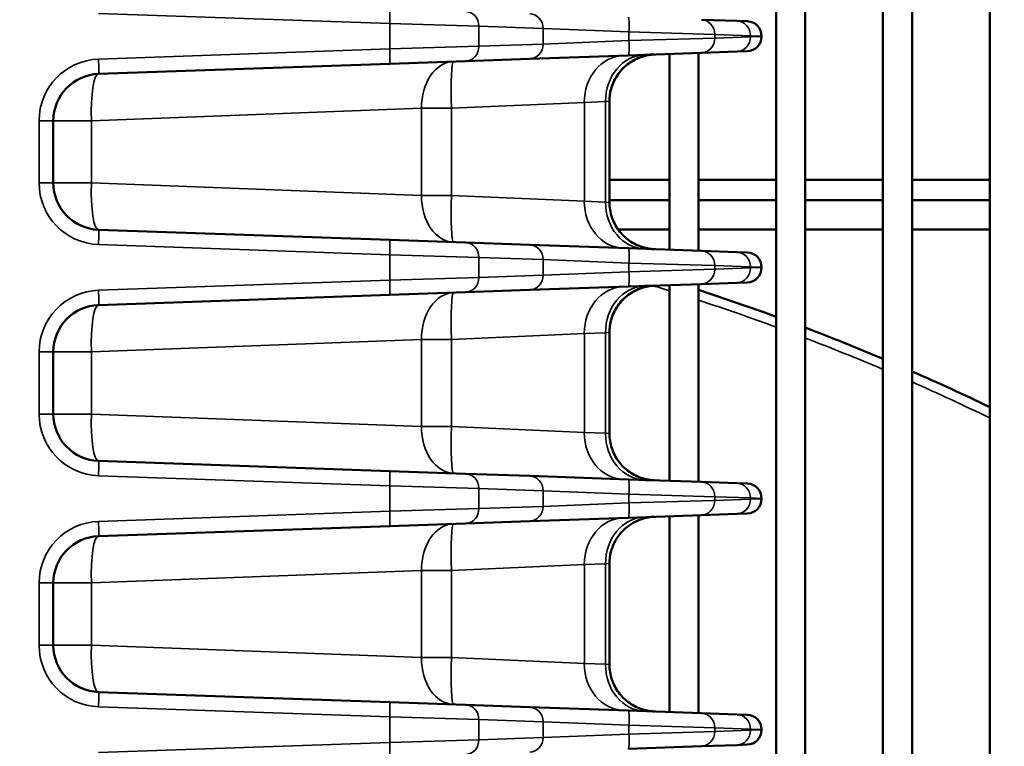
# Model space of a CAD drawing. Header units: inches. Extents: x 1 to 237, y 4 to 150.
# Tile 43 of 166: x 42.04 to 46.03, y 123.73 to 126.68. Entities that reach past the tile are written whole.
import ezdxf

# ---------------------------------------------------------------- set-up
doc = ezdxf.new("R2010")
doc.units = ezdxf.units.IN
doc.header["$LTSCALE"] = 7
doc.header["$MEASUREMENT"] = 0
for name, color, linetype, lineweight in [('Dimension (ANSI)', 7, 'Continuous', 25), ('Visible (ANSI)', 7, 'Continuous', 50), ('Visible Narrow (ANSI)', 7, 'Continuous', 35)]:
    doc.layers.add(name, color=color, linetype=linetype, lineweight=lineweight)
doc.styles.add('Dimension Text', font='tahoma.ttf')
doc.dimstyles.new('Dual Dimension', dxfattribs={"dimscale": 7, "dimtxt": 0.12, "dimasz": 0.098425, "dimexe": 0.125, "dimexo": 0.0625, "dimgap": 0.031496, "dimtad": 0, "dimtih": 1, "dimtoh": 1, "dimrnd": 1e-08, "dimzin": 4, "dimdsep": 46, "dimtxsty": 'Dimension Text', "dimcen": 0.09, "dimdle": 0.393701, "dimclrd": 256, "dimclre": 256, "dimclrt": 256, "dimadec": 0, "dimazin": 1, "dimtfac": 1, "dimtofl": 0, "dimtmove": 0, "dimatfit": 3, "dimfxl": 1, "dimtolj": 1, "dimtzin": 4, "dimlwd": -1, "dimlwe": -1, "dimarcsym": 0})

# ---------------------------------------------------------------- blocks, each defined once
blk = doc.blocks.new('*D8')
at = {"layer": 'Defpoints', "color": 0, "transparency": 16777216}
for p in [(25.3817, 133.9097), (45.8457, 133.9097), (38.3304, 57.2303)]:
    blk.add_point(p, dxfattribs=at)
at = {"layer": 'Dimension (ANSI)', "transparency": 16777216}
for p, q in [((45.4082, 133.9097), (24.5067, 133.9097)), ((25.3817, 133.2207), (25.3817, 97.4558)), ((25.3817, 57.9193), (25.3817, 93.6842)), ((37.8929, 57.2303), (24.5067, 57.2303))]:
    blk.add_line(p, q, dxfattribs=at)
for points in [[(25.2668, 133.2207), (25.4965, 133.2207), (25.3817, 133.9097)], [(25.2668, 57.9193), (25.4965, 57.9193), (25.3817, 57.2303)]]:
    blk.add_solid(points, dxfattribs=at)
at = {"layer": 'Dimension (ANSI)', "transparency": 16777216, "insert": (25.3817, 95.57), "char_height": 0.84, "attachment_point": 5, "style": 'Dimension Text'}
blk.add_mtext('\\A1;{\\H3.0x;(}\\S76.68^ 1947.7 mm;{\\H3.0x;)}', dxfattribs=at)
blk = doc.blocks.new('*D9')
at = {"layer": 'Defpoints', "color": 0, "transparency": 16777216}
for p in [(66.3071, 137.1022), (66.3071, 126.7502), (31.7642, 110.5335)]:
    blk.add_point(p, dxfattribs=at)
at = {"layer": 'Dimension (ANSI)', "transparency": 16777216}
for p, q in [((31.7642, 110.971), (31.7642, 137.9772)), ((66.3071, 127.1877), (66.3071, 137.9772)), ((32.4532, 137.1022), (45.1175, 137.1022)), ((65.6181, 137.1022), (52.9538, 137.1022))]:
    blk.add_line(p, q, dxfattribs=at)
for points in [[(32.4532, 137.217), (32.4532, 136.9874), (31.7642, 137.1022)], [(65.6181, 137.217), (65.6181, 136.9874), (66.3071, 137.1022)]]:
    blk.add_solid(points, dxfattribs=at)
at = {"layer": 'Dimension (ANSI)', "transparency": 16777216, "insert": (49.0356, 137.1022), "char_height": 0.84, "attachment_point": 5, "style": 'Dimension Text'}
blk.add_mtext('\\A1;{\\H3.0x;(}\\S34.54^ 877.4 mm;{\\H3.0x;)}', dxfattribs=at)

msp = doc.modelspace()

# ---------------------------------------------------------------- linework, layer by layer
at = {"layer": 'Visible (ANSI)'}
for p, q in [((45.1063, 126.8093), (45.1063, 120.8939)), ((45.2244, 126.8093), (45.2244, 120.8939)), ((45.5394, 126.8093), (45.5394, 120.6284)), ((45.6575, 126.8093), (45.6575, 120.6243)), ((45.9725, 126.8093), (45.9725, 117.5246)), ((44.9477, 126.6706), (44.8031, 126.6757)), ((44.9477, 126.6706), (44.9893, 126.6692)), ((44.2204, 126.6377), (44.2204, 126.6377)), ((45.0472, 126.6076), (45.0472, 126.6092)), ((44.2204, 126.5792), (44.2204, 126.5792)), ((44.8031, 126.5411), (44.9477, 126.5462)), ((44.9893, 126.5476), (44.9477, 126.5462)), ((43.8464, 126.5077), (43.5388, 126.497)), ((43.8464, 126.5077), (44.1068, 126.5168)), ((44.1068, 126.5168), (44.5072, 126.5308)), ((44.8031, 126.5411), (44.5072, 126.5308)), ((44.6732, 126.5366), (44.6732, 125.7427)), ((44.7914, 126.5407), (44.7914, 125.7386)), ((42.3581, 126.4558), (43.5388, 126.497)), ((44.2327, 126.3359), (44.2327, 126.3359)), ((44.4302, 126.3446), (44.4302, 125.9347)), ((42.1747, 126.0134), (42.1747, 126.2659)), ((44.4302, 126.0265), (44.6732, 126.0265)), ((44.7914, 126.0265), (45.1063, 126.0265)), ((45.2244, 126.0265), (45.5394, 126.0265)), ((45.6575, 126.0265), (45.9725, 126.0265)), ((43.008, 125.9879), (43.008, 125.9879)), ((43.7884, 125.9432), (43.7884, 125.9432)), ((44.2327, 125.9434), (44.2327, 125.9434)), ((44.4302, 125.9432), (44.6732, 125.9432)), ((44.7914, 125.9432), (45.1063, 125.9432)), ((45.2244, 125.9432), (45.5394, 125.9432)), ((45.6575, 125.9432), (45.9725, 125.9432)), ((43.5388, 125.7823), (42.3581, 125.8236)), ((43.7893, 125.825), (43.7893, 125.825)), ((44.4651, 125.825), (44.6732, 125.825)), ((44.7914, 125.825), (45.1063, 125.825)), ((45.2244, 125.825), (45.5394, 125.825)), ((45.6575, 125.825), (45.9725, 125.825)), ((43.5388, 125.7823), (43.8464, 125.7716)), ((44.1068, 125.7625), (43.8464, 125.7716)), ((44.5072, 125.7485), (44.1068, 125.7625)), ((44.5072, 125.7485), (44.8031, 125.7382)), ((44.6135, 125.7448), (44.6136, 125.7448)), ((44.9477, 125.7331), (44.8031, 125.7382)), ((44.9477, 125.7331), (44.9893, 125.7317)), ((44.2204, 125.7002), (44.2204, 125.7002)), ((45.0472, 125.6701), (45.0472, 125.6717)), ((44.2204, 125.6417), (44.2204, 125.6417)), ((44.1068, 125.5793), (44.5072, 125.5933)), ((44.8031, 125.6036), (44.5072, 125.5933)), ((44.6732, 125.5991), (44.6732, 124.8052)), ((44.7914, 125.6032), (44.7914, 124.8011)), ((44.8031, 125.6036), (44.9477, 125.6087)), ((44.9893, 125.6101), (44.9477, 125.6087)), ((42.3581, 125.5183), (43.5388, 125.5595)), ((43.8464, 125.5702), (43.5388, 125.5595)), ((43.8464, 125.5702), (44.1068, 125.5793)), ((44.2327, 125.3984), (44.2327, 125.3984)), ((44.4302, 125.4071), (44.4302, 124.9972)), ((42.1747, 125.0759), (42.1747, 125.3284)), ((43.008, 125.0504), (43.008, 125.0504)), ((44.2327, 125.0059), (44.2327, 125.0059)), ((43.5388, 124.8448), (42.3581, 124.8861)), ((43.5388, 124.8448), (43.8464, 124.8341)), ((44.1068, 124.825), (43.8464, 124.8341)), ((44.5072, 124.811), (44.1068, 124.825)), ((44.5072, 124.811), (44.8031, 124.8007)), ((44.9477, 124.7956), (44.8031, 124.8007)), ((44.9477, 124.7956), (44.9893, 124.7942)), ((44.2204, 124.7627), (44.2204, 124.7627)), ((45.0472, 124.7326), (45.0472, 124.7342)), ((44.2204, 124.7042), (44.2204, 124.7042)), ((44.8031, 124.6661), (44.9477, 124.6712)), ((44.9893, 124.6726), (44.9477, 124.6712)), ((43.8464, 124.6327), (43.5388, 124.622)), ((43.8464, 124.6327), (44.1068, 124.6418)), ((44.1068, 124.6418), (44.5072, 124.6558)), ((44.8031, 124.6661), (44.5072, 124.6558)), ((44.6732, 124.6616), (44.6732, 123.8677)), ((44.7914, 124.6657), (44.7914, 123.8636)), ((42.3581, 124.5808), (43.5388, 124.622)), ((44.4302, 124.4696), (44.4302, 124.0597)), ((44.2327, 124.4609), (44.2327, 124.4609)), ((42.1747, 124.1384), (42.1747, 124.3909)), ((43.008, 124.1129), (43.008, 124.1129)), ((44.2327, 124.0684), (44.2327, 124.0684)), ((43.5388, 123.9073), (42.3581, 123.9486)), ((43.5388, 123.9073), (43.8464, 123.8966)), ((44.1068, 123.8875), (43.8464, 123.8966)), ((44.5072, 123.8735), (44.1068, 123.8875)), ((44.5072, 123.8735), (44.8031, 123.8632)), ((44.9477, 123.8581), (44.8031, 123.8632)), ((44.9477, 123.8581), (44.9893, 123.8567)), ((44.2204, 123.8252), (44.2204, 123.8252)), ((45.0472, 123.7951), (45.0472, 123.7967)), ((44.2204, 123.7667), (44.2204, 123.7667)), ((44.8031, 123.7286), (44.5072, 123.7183)), ((44.8031, 123.7286), (44.9477, 123.7337)), ((44.9893, 123.7351), (44.9477, 123.7337))]:
    msp.add_line(p, q, dxfattribs=at)
for centre, radius, start, end in [((44.9872, 126.6092), 0.06, 0, 88), ((44.9872, 126.6076), 0.06, 272, 0), ((42.3647, 126.2659), 0.19, 92, 180), ((42.3647, 126.0134), 0.19, 180, 268), ((44.9872, 125.6717), 0.06, 0, 88), ((44.9872, 125.6701), 0.06, 272, 0), ((41.8622, 116.5962), 9.4488, 69.91971, 71.94057), ((42.3647, 125.3284), 0.19, 92, 180), ((41.8622, 116.5962), 9.4488, 67.09714, 69.15527), ((41.8622, 116.5962), 9.4488, 64.21449, 66.31738), ((42.3647, 125.0759), 0.19, 180, 268), ((44.9872, 124.7342), 0.06, 0, 88), ((44.9872, 124.7326), 0.06, 272, 0), ((42.3647, 124.3909), 0.19, 92, 180), ((42.3647, 124.1384), 0.19, 180, 268), ((44.9872, 123.7967), 0.06, 0, 88), ((44.9872, 123.7951), 0.06, 272, 0)]:
    msp.add_arc(centre, radius, start, end, dxfattribs=at)
for points, knots in [([(44.6136, 126.5345), (44.6043, 126.5342), (44.595, 126.5332), (44.5769, 126.5298), (44.568, 126.5275), (44.5475, 126.5205), (44.5359, 126.5153), (44.5141, 126.5027), (44.5038, 126.4953), (44.4849, 126.4786), (44.4763, 126.4693), (44.4611, 126.4492), (44.4545, 126.4384), (44.4435, 126.4157), (44.4392, 126.4038), (44.4322, 126.3763), (44.4302, 126.3604), (44.4302, 126.3446)], [0, 0, 0, 0, 0.0708766, 0.0708766, 0.1402646, 0.1402646, 0.236131, 0.236131, 0.3320279, 0.3320279, 0.4279067, 0.4279067, 0.5237877, 0.5237877, 0.6196663, 0.6196663, 0.7398739, 0.7398739, 0.7398739, 0.7398739]), ([(44.572, 126.5331), (44.5885, 126.5336), (44.6004, 126.5341), (44.6104, 126.5344), (44.6124, 126.5345), (44.6134, 126.5345), (44.6135, 126.5345), (44.6135, 126.5345), (44.6135, 126.5345), (44.6135, 126.5345), (44.6135, 126.5345), (44.6135, 126.5345), (44.6135, 126.5345), (44.6135, 126.5345), (44.6135, 126.5345), (44.6135, 126.5345), (44.6135, 126.5345), (44.6135, 126.5345), (44.6135, 126.5345), (44.6135, 126.5345), (44.6135, 126.5345), (44.6135, 126.5345), (44.6135, 126.5345), (44.6135, 126.5345), (44.6135, 126.5345), (44.6118, 126.5345), (44.6102, 126.5344), (44.6047, 126.534), (44.6009, 126.5337), (44.5855, 126.5318), (44.5741, 126.5292), (44.5435, 126.5195), (44.5248, 126.5101), (44.4917, 126.4861), (44.477, 126.4711), (44.4536, 126.4381), (44.4445, 126.4197), (44.4331, 126.3825), (44.4302, 126.3635), (44.4302, 126.3446)], [0, 0, 0, 0, 0.250566, 0.250566, 0.374765, 0.374765, 0.405976, 0.405976, 0.408901, 0.408901, 0.409661, 0.409661, 0.410447, 0.410447, 0.410544, 0.410544, 0.410568, 0.410568, 0.410592, 0.410592, 0.410605, 0.410605, 0.410629, 0.410629, 0.410727, 0.410727, 0.423108, 0.423108, 0.452497, 0.452497, 0.540997, 0.540997, 0.696934, 0.696934, 0.852582, 0.852582, 1.005204, 1.005204, 1.14886, 1.14886, 1.14886, 1.14886]), ([(44.4302, 125.9347), (44.4302, 125.9146), (44.4335, 125.8942), (44.4461, 125.8559), (44.4557, 125.8376), (44.4797, 125.8052), (44.4946, 125.7907), (44.5275, 125.7677), (44.546, 125.7588), (44.5729, 125.7506), (44.5809, 125.7487), (44.5929, 125.7466), (44.597, 125.7461), (44.6032, 125.7454), (44.6053, 125.7453), (44.6084, 125.7451), (44.6094, 125.745), (44.611, 125.7449), (44.6115, 125.7449), (44.6123, 125.7449), (44.6125, 125.7448), (44.6129, 125.7448), (44.613, 125.7448), (44.6132, 125.7448), (44.6133, 125.7448), (44.6134, 125.7448), (44.6134, 125.7448), (44.6135, 125.7448), (44.6135, 125.7448), (44.6135, 125.7448), (44.6135, 125.7448), (44.6135, 125.7448)], [0, 0, 0, 0, 0.1534068, 0.1534068, 0.3070594, 0.3070594, 0.4608787, 0.4608787, 0.6133889, 0.6133889, 0.6753685, 0.6753685, 0.7068355, 0.7068355, 0.7226323, 0.7226323, 0.7305388, 0.7305388, 0.7344931, 0.7344931, 0.7364704, 0.7364704, 0.7374591, 0.7374591, 0.7379534, 0.7379534, 0.7382007, 0.7382007, 0.7382629, 0.7382629, 0.7383033, 0.7383033, 0.7383033, 0.7383033]), ([(44.4302, 125.9347), (44.4302, 125.9146), (44.4335, 125.8942), (44.4461, 125.8559), (44.4557, 125.8376), (44.4797, 125.8052), (44.4946, 125.7907), (44.5275, 125.7677), (44.546, 125.7588), (44.5748, 125.75), (44.5848, 125.7478), (44.5998, 125.7457), (44.6049, 125.7452), (44.6109, 125.7449), (44.6118, 125.7449), (44.6129, 125.7448), (44.6131, 125.7448), (44.6133, 125.7448), (44.6134, 125.7448), (44.6134, 125.7448), (44.6134, 125.7448), (44.6135, 125.7448), (44.6135, 125.7448), (44.6135, 125.7448), (44.6135, 125.7448), (44.6135, 125.7448), (44.6135, 125.7448), (44.6135, 125.7448), (44.6135, 125.7448), (44.6135, 125.7448), (44.6135, 125.7448), (44.6135, 125.7448), (44.6135, 125.7448), (44.6135, 125.7448), (44.6135, 125.7448), (44.6135, 125.7448), (44.6135, 125.7448), (44.6135, 125.7448), (44.6135, 125.7448), (44.6135, 125.7448), (44.6135, 125.7448), (44.6135, 125.7448), (44.6135, 125.7448), (44.6135, 125.7448), (44.6135, 125.7448), (44.6135, 125.7448)], [0, 0, 0, 0, 0.1534001, 0.1534001, 0.307046, 0.307046, 0.4608653, 0.4608653, 0.613382, 0.613382, 0.6905545, 0.6905545, 0.7291422, 0.7291422, 0.7363716, 0.7363716, 0.737727, 0.737727, 0.7379636, 0.7379636, 0.7380819, 0.7380819, 0.7382005, 0.7382005, 0.7382154, 0.7382154, 0.7382303, 0.7382303, 0.7382452, 0.7382452, 0.7382754, 0.7382754, 0.7385157, 0.7385157, 0.7389889, 0.7389889, 0.7391874, 0.7391874, 0.7399354, 0.7399354, 0.7408818, 0.7408818, 0.741355, 0.741355, 0.7413846, 0.7413846, 0.7413846, 0.7413846]), ([(44.6136, 125.597), (44.6045, 125.5967), (44.5953, 125.5957), (44.5775, 125.5924), (44.5688, 125.5902), (44.5484, 125.5834), (44.5367, 125.5782), (44.5148, 125.5656), (44.5044, 125.5582), (44.4854, 125.5416), (44.4767, 125.5322), (44.4614, 125.5121), (44.4547, 125.5012), (44.4437, 125.4785), (44.4393, 125.4665), (44.4322, 125.4389), (44.4302, 125.423), (44.4302, 125.4071)], [0, 0, 0, 0, 0.0695735, 0.0695735, 0.1377364, 0.1377364, 0.234005, 0.234005, 0.3303044, 0.3303044, 0.4265862, 0.4265862, 0.5228696, 0.5228696, 0.6191511, 0.6191511, 0.7398665, 0.7398665, 0.7398665, 0.7398665]), ([(44.572, 125.5956), (44.5885, 125.5961), (44.6004, 125.5966), (44.6104, 125.5969), (44.6124, 125.597), (44.6134, 125.597), (44.6135, 125.597), (44.6135, 125.597), (44.6135, 125.597), (44.6135, 125.597), (44.6135, 125.597), (44.6135, 125.597), (44.6135, 125.597), (44.6135, 125.597), (44.6135, 125.597), (44.6135, 125.597), (44.6135, 125.597), (44.6135, 125.597), (44.6135, 125.597), (44.6135, 125.597), (44.6135, 125.597), (44.6135, 125.597), (44.6135, 125.597), (44.6135, 125.597), (44.6135, 125.597), (44.6118, 125.597), (44.6102, 125.5969), (44.6046, 125.5965), (44.6006, 125.5961), (44.5845, 125.5941), (44.5726, 125.5914), (44.5417, 125.5812), (44.523, 125.5716), (44.4902, 125.5472), (44.4757, 125.5321), (44.4526, 125.4989), (44.4437, 125.4803), (44.4329, 125.4437), (44.4302, 125.4253), (44.4302, 125.4071)], [0, 0, 0, 0, 0.25057, 0.25057, 0.374771, 0.374771, 0.405982, 0.405982, 0.408907, 0.408907, 0.409681, 0.409681, 0.410453, 0.410453, 0.41055, 0.41055, 0.410574, 0.410574, 0.410599, 0.410599, 0.410611, 0.410611, 0.410635, 0.410635, 0.410734, 0.410734, 0.423113, 0.423113, 0.453769, 0.453769, 0.546111, 0.546111, 0.702137, 0.702137, 0.857623, 0.857623, 1.010358, 1.010358, 1.148906, 1.148906, 1.148906, 1.148906]), ([(44.4302, 124.9972), (44.4302, 124.9771), (44.4335, 124.9567), (44.4461, 124.9184), (44.4557, 124.9001), (44.4797, 124.8677), (44.4946, 124.8532), (44.5275, 124.8302), (44.546, 124.8213), (44.5748, 124.8125), (44.5848, 124.8103), (44.5998, 124.8082), (44.6049, 124.8077), (44.6109, 124.8074), (44.6118, 124.8074), (44.6129, 124.8073), (44.6131, 124.8073), (44.6133, 124.8073), (44.6134, 124.8073), (44.6134, 124.8073), (44.6134, 124.8073), (44.6135, 124.8073), (44.6135, 124.8073), (44.6135, 124.8073), (44.6135, 124.8073), (44.6135, 124.8073), (44.6135, 124.8073), (44.6135, 124.8073), (44.6135, 124.8073), (44.6135, 124.8073), (44.6135, 124.8073), (44.6135, 124.8073), (44.6135, 124.8073), (44.6135, 124.8073), (44.6135, 124.8073), (44.6135, 124.8073), (44.6135, 124.8073), (44.6135, 124.8073), (44.6135, 124.8073), (44.6135, 124.8073), (44.6134, 124.8073), (44.6129, 124.8073), (44.6122, 124.8073), (44.6076, 124.8075), (44.6006, 124.8078), (44.5851, 124.8083), (44.579, 124.8085), (44.572, 124.8088)], [0, 0, 0, 0, 0.153403, 0.153403, 0.307051, 0.307051, 0.46087, 0.46087, 0.613385, 0.613385, 0.690557, 0.690557, 0.729145, 0.729145, 0.736375, 0.736375, 0.73773, 0.73773, 0.737967, 0.737967, 0.738085, 0.738085, 0.738204, 0.738204, 0.738219, 0.738219, 0.738234, 0.738234, 0.738248, 0.738248, 0.738279, 0.738279, 0.738398, 0.738398, 0.738871, 0.738871, 0.739178, 0.739178, 0.746443, 0.746443, 0.769161, 0.769161, 0.837371, 0.837371, 1.043576, 1.043576, 1.149337, 1.149337, 1.149337, 1.149337]), ([(44.6136, 124.6595), (44.6047, 124.6592), (44.5957, 124.6582), (44.5783, 124.6551), (44.5698, 124.6529), (44.5494, 124.6463), (44.5377, 124.6411), (44.5155, 124.6286), (44.505, 124.6213), (44.4859, 124.6046), (44.4771, 124.5952), (44.4617, 124.5751), (44.4549, 124.5642), (44.4438, 124.5413), (44.4394, 124.5293), (44.4322, 124.5016), (44.4302, 124.4856), (44.4302, 124.4696)], [0, 0, 0, 0, 0.0680348, 0.0680348, 0.1347477, 0.1347477, 0.2314916, 0.2314916, 0.3282667, 0.3282667, 0.4250249, 0.4250249, 0.521784, 0.521784, 0.6185415, 0.6185415, 0.7398573, 0.7398573, 0.7398573, 0.7398573]), ([(44.4301, 124.0597), (44.4301, 124.0396), (44.4334, 124.0192), (44.4461, 123.9809), (44.4556, 123.9626), (44.4797, 123.9302), (44.4945, 123.9157), (44.5275, 123.8927), (44.5459, 123.8838), (44.5729, 123.8756), (44.5808, 123.8737), (44.5929, 123.8716), (44.597, 123.8711), (44.6032, 123.8704), (44.6053, 123.8703), (44.6084, 123.8701), (44.6094, 123.87), (44.611, 123.8699), (44.6115, 123.8699), (44.6123, 123.8699), (44.6125, 123.8698), (44.6129, 123.8698), (44.613, 123.8698), (44.6132, 123.8698), (44.6133, 123.8698), (44.6134, 123.8698), (44.6134, 123.8698), (44.6134, 123.8698), (44.6134, 123.8698), (44.6134, 123.8698), (44.6134, 123.8698), (44.6134, 123.8698), (44.6135, 123.8698), (44.6135, 123.8698)], [0, 0, 0, 0, 0.1534119, 0.1534119, 0.307066, 0.307066, 0.4608774, 0.4608774, 0.6133596, 0.6133596, 0.6753894, 0.6753894, 0.7068831, 0.7068831, 0.7226934, 0.7226934, 0.7306067, 0.7306067, 0.7345644, 0.7345644, 0.7365433, 0.7365433, 0.7375329, 0.7375329, 0.7380278, 0.7380278, 0.7381524, 0.7381524, 0.7381747, 0.7381747, 0.7381936, 0.7381936, 0.738381, 0.738381, 0.738381, 0.738381]), ([(44.4302, 124.0597), (44.4302, 124.0396), (44.4335, 124.0192), (44.4461, 123.9809), (44.4557, 123.9626), (44.4797, 123.9302), (44.4946, 123.9157), (44.5275, 123.8927), (44.546, 123.8838), (44.5729, 123.8756), (44.5809, 123.8737), (44.5929, 123.8716), (44.597, 123.8711), (44.6032, 123.8704), (44.6053, 123.8703), (44.6084, 123.8701), (44.6094, 123.87), (44.611, 123.8699), (44.6115, 123.8699), (44.6123, 123.8699), (44.6125, 123.8698), (44.6129, 123.8698), (44.613, 123.8698), (44.6132, 123.8698), (44.6133, 123.8698), (44.6134, 123.8698), (44.6134, 123.8698), (44.6135, 123.8698), (44.6135, 123.8698), (44.6135, 123.8698), (44.6135, 123.8698), (44.6135, 123.8698), (44.6135, 123.8698), (44.6136, 123.8698)], [0, 0, 0, 0, 0.1534156, 0.1534156, 0.3070767, 0.3070767, 0.4608961, 0.4608961, 0.6133978, 0.6133978, 0.6753729, 0.6753729, 0.7068374, 0.7068374, 0.722633, 0.722633, 0.7305389, 0.7305389, 0.7344929, 0.7344929, 0.73647, 0.73647, 0.7374586, 0.7374586, 0.7379529, 0.7379529, 0.7382001, 0.7382001, 0.7382622, 0.7382622, 0.7382733, 0.7382733, 0.7384488, 0.7384488, 0.7384488, 0.7384488])]:
    msp.add_open_spline(points, degree=3, knots=knots, dxfattribs=at)
at = {"layer": 'Visible Narrow (ANSI)'}
for p, q in [((42.3581, 126.7011), (43.5388, 126.6599)), ((43.9007, 126.6491), (43.5388, 126.6599)), ((43.5388, 126.6599), (43.5388, 126.5569)), ((43.9007, 126.5677), (43.9007, 126.6491)), ((43.9007, 126.6491), (44.161, 126.64)), ((44.161, 126.64), (44.161, 126.5768)), ((44.161, 126.64), (44.5092, 126.6261)), ((44.1831, 126.6392), (44.1827, 126.6392)), ((44.5092, 126.6261), (44.5092, 126.5908)), ((44.8574, 126.6157), (44.5092, 126.6261)), ((44.5092, 126.5908), (44.161, 126.5768)), ((44.5092, 126.5908), (44.8574, 126.6011)), ((44.8574, 126.6011), (44.8574, 126.6157)), ((44.8574, 126.6157), (45.002, 126.6107)), ((45.002, 126.6061), (44.8574, 126.6011)), ((45.002, 126.6107), (45.002, 126.6061)), ((45.0472, 126.6092), (45.002, 126.6107)), ((45.002, 126.6061), (45.0472, 126.6076)), ((43.5388, 126.5569), (42.3581, 126.5157)), ((43.5388, 126.5569), (43.9007, 126.5677)), ((44.161, 126.5768), (43.9007, 126.5677)), ((44.1827, 126.5777), (44.1828, 126.5777)), ((44.3477, 126.5843), (44.3477, 126.5843)), ((43.6679, 126.3162), (42.3292, 126.2659)), ((43.6679, 126.3162), (43.789, 126.3162)), ((43.6679, 126.3162), (43.6679, 125.9631)), ((44.3283, 126.3402), (43.789, 126.3162)), ((43.789, 125.9631), (43.789, 126.3162)), ((44.2732, 126.3377), (44.2733, 126.3377)), ((44.3283, 126.3402), (44.4141, 126.3432)), ((44.3283, 126.3402), (44.3283, 125.9391)), ((44.4302, 126.3446), (44.4141, 126.3432)), ((44.4141, 126.3432), (44.4141, 125.9361)), ((42.1747, 126.2659), (42.1168, 126.2659)), ((42.1168, 126.2659), (42.1168, 126.0134)), ((42.1747, 126.2659), (42.3292, 126.2659)), ((42.3292, 126.0134), (42.3292, 126.2659)), ((42.7891, 126.2832), (42.7891, 126.2832)), ((43.3123, 126.3028), (43.3125, 126.3028)), ((42.1747, 126.0134), (42.1168, 126.0134)), ((42.3292, 126.0134), (42.1747, 126.0134)), ((42.3292, 126.0134), (43.6679, 125.9631)), ((42.7475, 125.9977), (42.7475, 125.9977)), ((42.7891, 125.9962), (42.7891, 125.9962)), ((43.0115, 125.9878), (43.0115, 125.9878)), ((43.3125, 125.9765), (43.3125, 125.9765)), ((43.789, 125.9631), (43.6679, 125.9631)), ((43.789, 125.9631), (44.3283, 125.9391)), ((44.2733, 125.9416), (44.2732, 125.9416)), ((44.4141, 125.9361), (44.3283, 125.9391)), ((44.4141, 125.9361), (44.4302, 125.9347)), ((42.3581, 125.7636), (43.5388, 125.7224)), ((43.9007, 125.7116), (43.5388, 125.7224)), ((43.5388, 125.7224), (43.5388, 125.6194)), ((43.9007, 125.6302), (43.9007, 125.7116)), ((43.9007, 125.7116), (44.161, 125.7025)), ((44.161, 125.7025), (44.161, 125.6393)), ((44.161, 125.7025), (44.5092, 125.6886)), ((44.1831, 125.7017), (44.1827, 125.7017)), ((44.5092, 125.6886), (44.5092, 125.6533)), ((44.8574, 125.6782), (44.5092, 125.6886)), ((44.8574, 125.6636), (44.8574, 125.6782)), ((44.8574, 125.6782), (45.002, 125.6732)), ((45.002, 125.6686), (44.8574, 125.6636)), ((45.002, 125.6732), (45.002, 125.6686)), ((45.0472, 125.6717), (45.002, 125.6732)), ((45.002, 125.6686), (45.0472, 125.6701)), ((43.5388, 125.6194), (43.9007, 125.6302)), ((44.161, 125.6393), (43.9007, 125.6302)), ((44.5092, 125.6533), (44.161, 125.6393)), ((44.1827, 125.6402), (44.1828, 125.6402)), ((44.3477, 125.6468), (44.3477, 125.6468)), ((44.5092, 125.6533), (44.8574, 125.6636)), ((43.5388, 125.6194), (42.3581, 125.5782)), ((44.3283, 125.4027), (43.789, 125.3787)), ((44.2732, 125.4002), (44.2733, 125.4002)), ((44.3283, 125.4027), (44.4141, 125.4057)), ((44.3283, 125.4027), (44.3283, 125.0016)), ((44.4302, 125.4071), (44.4141, 125.4057)), ((44.4141, 125.4057), (44.4141, 124.9986)), ((43.6679, 125.3787), (42.3292, 125.3284)), ((43.3123, 125.3653), (43.3125, 125.3653)), ((43.6679, 125.3787), (43.789, 125.3787)), ((43.6679, 125.3787), (43.6679, 125.0256)), ((43.789, 125.0256), (43.789, 125.3787)), ((42.1747, 125.3284), (42.1168, 125.3284)), ((42.1168, 125.3284), (42.1168, 125.0759)), ((42.1747, 125.3284), (42.3292, 125.3284)), ((42.3292, 125.0759), (42.3292, 125.3284)), ((42.7891, 125.3457), (42.7891, 125.3457)), ((42.1747, 125.0759), (42.1168, 125.0759)), ((42.3292, 125.0759), (42.1747, 125.0759)), ((42.3292, 125.0759), (43.6679, 125.0256)), ((42.7475, 125.0602), (42.7475, 125.0602)), ((42.7891, 125.0587), (42.7891, 125.0587)), ((43.0115, 125.0503), (43.0115, 125.0503)), ((43.3125, 125.039), (43.3125, 125.039)), ((43.789, 125.0256), (43.6679, 125.0256)), ((43.789, 125.0256), (44.3283, 125.0016)), ((44.2733, 125.0041), (44.2732, 125.0041)), ((44.4141, 124.9986), (44.3283, 125.0016)), ((44.4141, 124.9986), (44.4302, 124.9972)), ((42.3581, 124.8261), (43.5388, 124.7849)), ((43.9007, 124.7741), (43.5388, 124.7849)), ((43.5388, 124.7849), (43.5388, 124.6819)), ((43.9007, 124.6927), (43.9007, 124.7741)), ((43.9007, 124.7741), (44.161, 124.765)), ((44.161, 124.765), (44.161, 124.7018)), ((44.161, 124.765), (44.5092, 124.7511)), ((44.1831, 124.7642), (44.1827, 124.7642)), ((44.5092, 124.7511), (44.5092, 124.7158)), ((44.8574, 124.7407), (44.5092, 124.7511)), ((44.5092, 124.7158), (44.161, 124.7018)), ((44.5092, 124.7158), (44.8574, 124.7261)), ((44.8574, 124.7261), (44.8574, 124.7407)), ((44.8574, 124.7407), (45.002, 124.7357)), ((45.002, 124.7311), (44.8574, 124.7261)), ((45.002, 124.7357), (45.002, 124.7311)), ((45.0472, 124.7342), (45.002, 124.7357)), ((45.002, 124.7311), (45.0472, 124.7326)), ((43.5388, 124.6819), (42.3581, 124.6407)), ((43.5388, 124.6819), (43.9007, 124.6927)), ((44.161, 124.7018), (43.9007, 124.6927)), ((44.1827, 124.7027), (44.1831, 124.7027)), ((44.4302, 124.4696), (44.4141, 124.4682)), ((43.6679, 124.4412), (42.3292, 124.3909)), ((43.6679, 124.4412), (43.789, 124.4412)), ((43.6679, 124.4412), (43.6679, 124.0881)), ((44.3283, 124.4652), (43.789, 124.4412)), ((43.789, 124.0881), (43.789, 124.4412)), ((44.2732, 124.4627), (44.2733, 124.4627)), ((44.3283, 124.4652), (44.4141, 124.4682)), ((44.3283, 124.4652), (44.3283, 124.0641)), ((44.4141, 124.4682), (44.4141, 124.0611)), ((42.1747, 124.3909), (42.1168, 124.3909)), ((42.1168, 124.3909), (42.1168, 124.1384)), ((42.1747, 124.3909), (42.3292, 124.3909)), ((42.3292, 124.1384), (42.3292, 124.3909)), ((42.7891, 124.4082), (42.7891, 124.4082)), ((43.3123, 124.4278), (43.3125, 124.4278)), ((42.1747, 124.1384), (42.1168, 124.1384)), ((42.3292, 124.1384), (42.1747, 124.1384)), ((42.3292, 124.1384), (43.6679, 124.0881)), ((42.7475, 124.1227), (42.7475, 124.1227)), ((42.7891, 124.1212), (42.7891, 124.1212)), ((43.0115, 124.1128), (43.0115, 124.1128)), ((43.3125, 124.1015), (43.3125, 124.1015)), ((43.789, 124.0881), (43.6679, 124.0881)), ((43.789, 124.0881), (44.3283, 124.0641)), ((44.2733, 124.0666), (44.2732, 124.0666)), ((44.4141, 124.0611), (44.3283, 124.0641)), ((44.4141, 124.0611), (44.4302, 124.0597)), ((42.3581, 123.8886), (43.5388, 123.8474)), ((43.9007, 123.8366), (43.5388, 123.8474)), ((43.5388, 123.8474), (43.5388, 123.7444)), ((43.9007, 123.7552), (43.9007, 123.8366)), ((43.9007, 123.8366), (44.161, 123.8275)), ((44.161, 123.8275), (44.161, 123.7643)), ((44.161, 123.8275), (44.5092, 123.8136)), ((44.1831, 123.8267), (44.1827, 123.8267)), ((44.5092, 123.8136), (44.5092, 123.7783)), ((44.8574, 123.8032), (44.5092, 123.8136)), ((44.8574, 123.7886), (44.8574, 123.8032)), ((44.8574, 123.8032), (45.002, 123.7982)), ((45.002, 123.7936), (44.8574, 123.7886)), ((45.002, 123.7982), (45.002, 123.7936)), ((45.0472, 123.7967), (45.002, 123.7982)), ((45.002, 123.7936), (45.0472, 123.7951)), ((43.5388, 123.7444), (43.9007, 123.7552)), ((44.161, 123.7643), (43.9007, 123.7552)), ((44.5092, 123.7783), (44.161, 123.7643)), ((44.1827, 123.7652), (44.1828, 123.7652)), ((44.3477, 123.7718), (44.3477, 123.7718)), ((44.5092, 123.7783), (44.8574, 123.7886)), ((43.5388, 123.7444), (42.3581, 123.7032))]:
    msp.add_line(p, q, dxfattribs=at)
for centre, radius, start, end in [((42.3668, 126.2659), 0.25, 92, 180), ((42.3668, 126.0134), 0.25, 180, 268), ((41.8622, 116.5962), 9.4094, 78.17339, 78.17345), ((41.8622, 116.5962), 9.4094, 72.61757, 73.04485), ((42.3668, 125.3284), 0.25, 92, 180), ((41.8622, 116.5962), 9.4094, 69.83205, 71.86238), ((41.8622, 116.5962), 9.4094, 66.99582, 69.06396), ((41.8622, 116.5962), 9.4094, 64.09862, 66.21219), ((42.3668, 125.0759), 0.25, 180, 268), ((42.3668, 124.3909), 0.25, 92, 180), ((42.3668, 124.1384), 0.25, 180, 268)]:
    msp.add_arc(centre, radius, start, end, dxfattribs=at)
for centre, major_axis, ratio, start_param, end_param in [((43.5367, 126.6599), (0.0021, 0.06), 0.034878, 4.713607, 6.283185), ((43.8443, 126.6491), (0.0021, 0.06), 0.939626, 4.74519, 6.283185), ((44.1047, 126.64), (0.0021, 0.06), 0.939626, 4.74519, 6.283185), ((44.5051, 126.6261), (0.0021, 0.06), 0.069183, 4.714805, 6.283185), ((44.801, 126.6157), (0.0021, 0.06), 0.939626, 4.74519, 6.283185), ((44.9456, 126.6107), (0.0021, 0.06), 0.939626, 4.74519, 6.283185), ((44.5051, 126.5908), (0.0021, -0.06), 0.069183, 0, 1.56838), ((44.801, 126.6011), (0.0021, -0.06), 0.939626, 0, 1.537996), ((44.9456, 126.6061), (0.0021, -0.06), 0.939626, 0, 1.537996), ((43.5367, 126.5569), (0.0021, -0.06), 0.034878, 0, 1.569578), ((43.8443, 126.5677), (0.0021, -0.06), 0.939626, 0, 1.537996), ((44.1047, 126.5768), (0.0021, -0.06), 0.939626, 0, 1.537996), ((42.356, 126.5157), (0.0021, -0.06), 0.034878, 0, 1.569578), ((43.8051, 126.3162), (-0.0066, 0.1899), 0.722061, 0, 1.545587), ((43.8051, 126.3162), (-0.0066, 0.1899), 0.08445, 0, 1.567847), ((44.4928, 126.3402), (-0.0066, 0.1899), 0.865893, 0, 1.540568), ((44.5787, 126.3432), (-0.0066, 0.1899), 0.865893, 0, 1.540568), ((42.3647, 126.2659), (-0.0066, 0.1899), 0.186693, 0, 1.564277), ((43.4228, 126.3028), (-0.0066, 0.1899), 0.579906, 1.550535, 1.550548), ((42.3647, 126.0134), (-0.0066, -0.1899), 0.186693, 4.718908, 6.283185), ((42.8596, 125.9962), (0.0066, 0.1899), 0.034878, 1.584627, 1.584635), ((42.8954, 125.9949), (-0.0066, -0.1899), 0.034878, 4.726719, 4.726728), ((43.8051, 125.9631), (-0.0066, -0.1899), 0.722061, 4.737599, 6.283185), ((43.8051, 125.9631), (-0.0066, -0.1899), 0.08445, 4.715338, 6.283185), ((44.4928, 125.9391), (-0.0066, -0.1899), 0.865893, 4.742617, 6.283185), ((44.5787, 125.9361), (-0.0066, -0.1899), 0.865893, 4.742617, 6.283185), ((42.356, 125.7636), (0.0021, 0.06), 0.034878, 4.713607, 6.283185), ((43.5367, 125.7224), (0.0021, 0.06), 0.034878, 4.713607, 6.283185), ((43.8443, 125.7116), (0.0021, 0.06), 0.939626, 4.74519, 6.283185), ((44.1047, 125.7025), (0.0021, 0.06), 0.939626, 4.74519, 6.283185), ((44.5051, 125.6886), (0.0021, 0.06), 0.069183, 4.714805, 6.283185), ((44.801, 125.6782), (0.0021, 0.06), 0.939626, 4.74519, 6.283185), ((44.9456, 125.6732), (0.0021, 0.06), 0.939626, 4.74519, 6.283185), ((44.9456, 125.6686), (0.0021, -0.06), 0.939626, 0, 1.537996), ((43.8443, 125.6302), (0.0021, -0.06), 0.939626, 0, 1.537996), ((44.1047, 125.6393), (0.0021, -0.06), 0.939626, 0, 1.537996), ((44.5051, 125.6533), (0.0021, -0.06), 0.069183, 0, 1.56838), ((44.801, 125.6636), (0.0021, -0.06), 0.939626, 0, 1.537996), ((43.5367, 125.6194), (0.0021, -0.06), 0.034878, 0, 1.569578), ((44.4928, 125.4027), (-0.0066, 0.1899), 0.865893, 0, 1.540568), ((44.5787, 125.4057), (-0.0066, 0.1899), 0.865893, 0, 1.540568), ((42.356, 125.5782), (0.0021, -0.06), 0.034878, 0, 1.569578), ((43.8051, 125.3787), (-0.0066, 0.1899), 0.722061, 0, 1.545587), ((43.8051, 125.3787), (-0.0066, 0.1899), 0.08445, 0, 1.567847), ((42.3647, 125.3284), (-0.0066, 0.1899), 0.186693, 0, 1.564277), ((43.4228, 125.3653), (-0.0066, 0.1899), 0.579906, 1.550535, 1.550548), ((42.3647, 125.0759), (-0.0066, -0.1899), 0.186693, 4.718908, 6.283185), ((42.8596, 125.0587), (0.0066, 0.1899), 0.034878, 1.584627, 1.584635), ((42.8954, 125.0574), (-0.0066, -0.1899), 0.034878, 4.726719, 4.726728), ((43.8051, 125.0256), (-0.0066, -0.1899), 0.722061, 4.737599, 6.283185), ((43.8051, 125.0256), (-0.0066, -0.1899), 0.08445, 4.715338, 6.283185), ((44.4928, 125.0016), (-0.0066, -0.1899), 0.865893, 4.742617, 6.283185), ((44.5787, 124.9986), (-0.0066, -0.1899), 0.865893, 4.742617, 6.283185), ((42.356, 124.8261), (0.0021, 0.06), 0.034878, 4.713607, 6.283185), ((43.5367, 124.7849), (0.0021, 0.06), 0.034878, 4.713607, 6.283185), ((43.8443, 124.7741), (0.0021, 0.06), 0.939626, 4.74519, 6.283185), ((44.1047, 124.765), (0.0021, 0.06), 0.939626, 4.74519, 6.283185), ((44.5051, 124.7511), (0.0021, 0.06), 0.069183, 4.714805, 6.283185), ((44.801, 124.7407), (0.0021, 0.06), 0.939626, 4.74519, 6.283185), ((44.9456, 124.7357), (0.0021, 0.06), 0.939626, 4.74519, 6.283185), ((44.5051, 124.7158), (0.0021, -0.06), 0.069183, 0, 1.56838), ((44.801, 124.7261), (0.0021, -0.06), 0.939626, 0, 1.537996), ((44.9456, 124.7311), (0.0021, -0.06), 0.939626, 0, 1.537996), ((43.5367, 124.6819), (0.0021, -0.06), 0.034878, 0, 1.569578), ((43.8443, 124.6927), (0.0021, -0.06), 0.939626, 0, 1.537996), ((44.1047, 124.7018), (0.0021, -0.06), 0.939626, 0, 1.537996), ((42.356, 124.6407), (0.0021, -0.06), 0.034878, 0, 1.569578), ((43.8051, 124.4412), (-0.0066, 0.1899), 0.722061, 0, 1.545587), ((43.8051, 124.4412), (-0.0066, 0.1899), 0.08445, 0, 1.567847), ((44.4928, 124.4652), (-0.0066, 0.1899), 0.865893, 0, 1.540568), ((44.5787, 124.4682), (-0.0066, 0.1899), 0.865893, 0, 1.540568), ((42.3647, 124.3909), (-0.0066, 0.1899), 0.186693, 0, 1.564277), ((43.4228, 124.4278), (-0.0066, 0.1899), 0.579906, 1.550535, 1.550548), ((42.3647, 124.1384), (-0.0066, -0.1899), 0.186693, 4.718908, 6.283185), ((42.8596, 124.1212), (0.0066, 0.1899), 0.034878, 1.584627, 1.584635), ((42.8954, 124.1199), (-0.0066, -0.1899), 0.034878, 4.726719, 4.726728), ((43.8051, 124.0881), (-0.0066, -0.1899), 0.722061, 4.737599, 6.283185), ((43.8051, 124.0881), (-0.0066, -0.1899), 0.08445, 4.715338, 6.283185), ((44.4928, 124.0641), (-0.0066, -0.1899), 0.865893, 4.742617, 6.283185), ((44.5787, 124.0611), (-0.0066, -0.1899), 0.865893, 4.742617, 6.283185), ((42.356, 123.8886), (0.0021, 0.06), 0.034878, 4.713607, 6.283185), ((43.5367, 123.8474), (0.0021, 0.06), 0.034878, 4.713607, 6.283185), ((43.8443, 123.8366), (0.0021, 0.06), 0.939626, 4.74519, 6.283185), ((44.1047, 123.8275), (0.0021, 0.06), 0.939626, 4.74519, 6.283185), ((44.5051, 123.8136), (0.0021, 0.06), 0.069183, 4.714805, 6.283185), ((44.801, 123.8032), (0.0021, 0.06), 0.939626, 4.74519, 6.283185), ((44.9456, 123.7982), (0.0021, 0.06), 0.939626, 4.74519, 6.283185), ((44.9456, 123.7936), (0.0021, -0.06), 0.939626, 0, 1.537996), ((43.8443, 123.7552), (0.0021, -0.06), 0.939626, 0, 1.537996), ((44.1047, 123.7643), (0.0021, -0.06), 0.939626, 0, 1.537996), ((44.5051, 123.7783), (0.0021, -0.06), 0.069183, 0, 1.56838), ((44.801, 123.7886), (0.0021, -0.06), 0.939626, 0, 1.537996), ((43.5367, 123.7444), (0.0021, -0.06), 0.034878, 0, 1.569578)]:
    msp.add_ellipse(centre, major_axis=major_axis, ratio=ratio, start_param=start_param, end_param=end_param, dxfattribs=at)

# ---------------------------------------------------------------- dimensions: what is measured, and where the dimension line sits
at = {"layer": 'Dimension (ANSI)'}
dim = msp.add_linear_dim(base=(66.3071, 137.1022), p1=(31.7642, 110.5335), p2=(66.3071, 126.7502), text='{\\H3.0x;(}\\S<>^ 877.4 mm;{\\H3.0x;)}', dimstyle='Dual Dimension', override={"dimgap": 0.031496, "dimtih": 0, "dimtoh": 0, "dimdec": 2, "dimpost": '\\X', "dimtol": 0, "dimlim": 0, "dimtp": 0, "dimtm": 0, "dimtdec": 2, "dimatfit": 1}, dxfattribs=at)
dim.commit()
dim.dimension.update_dxf_attribs({"geometry": '*D9', "text_midpoint": (49.0356, 137.1022), "dimtype": 160})
dim = msp.add_linear_dim(base=(25.3817, 133.9097), p1=(38.3304, 57.2303), p2=(45.8457, 133.9097), angle=270, text='{\\H3.0x;(}\\S<>^ 1947.7 mm;{\\H3.0x;)}', dimstyle='Dual Dimension', override={"dimgap": 0.031496, "dimdec": 2, "dimpost": '\\X', "dimtol": 0, "dimlim": 0, "dimtp": 0, "dimtm": 0, "dimtdec": 2, "dimatfit": 1}, dxfattribs=at)
dim.commit()
dim.dimension.update_dxf_attribs({"geometry": '*D8', "text_midpoint": (25.3817, 95.57), "dimtype": 160})

doc.saveas('drawing.dxf')
